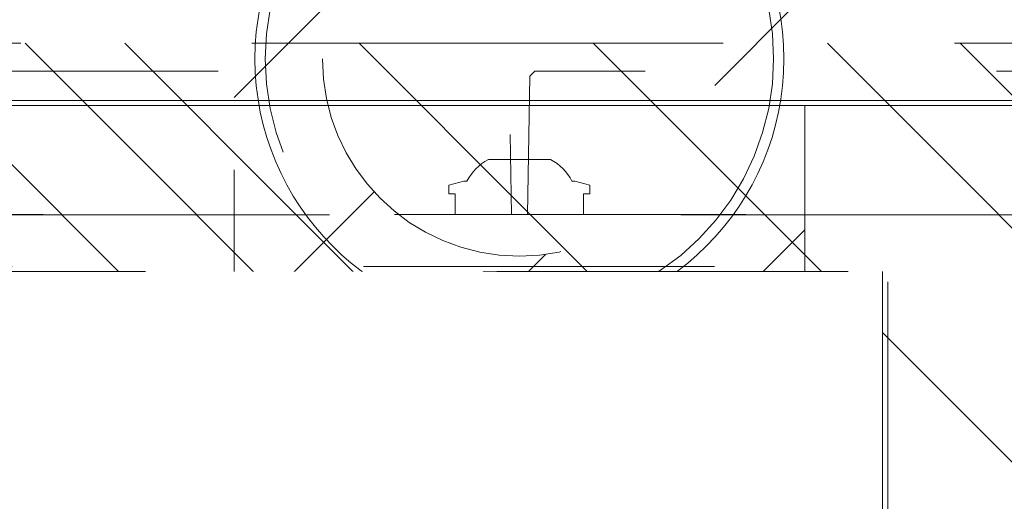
# Model space of a CAD drawing. Header units: inches. Extents: x -456 to -299, y -255 to -14.
# Tile 38 of 45: x -376.36 to -372.62, y -19.31 to -17.48. Entities that reach past the tile are written whole.
import ezdxf

# ---------------------------------------------------------------- set-up
doc = ezdxf.new("R2010")
doc.units = ezdxf.units.IN
doc.header["$LTSCALE"] = 32
doc.header["$MEASUREMENT"] = 0
doc.header["$PDMODE"] = 1
doc.header["$PDSIZE"] = -2
doc.linetypes.add('Dash Style-1', pattern=[0.083328, 0.041656, -0.041672])
for name, color, linetype, lineweight in [('Black', 7, 'Continuous', 18), ('DashLine', 7, 'Dash Style-1', 13), ('DashLineFill', 7, 'Dash Style-1', 13), ('Drawing', 7, 'Continuous', 18), ('Metal-Black', 7, 'Continuous', 18), ('Metal-DeskStructure', 7, 'Continuous', 13), ('None', 7, 'Continuous', 18), ('Plastic-BracketCover', 7, 'Continuous', 13), ('SolidLine', 7, 'Continuous', 15), ('Wood_1-H', 7, 'Continuous', 13)]:
    doc.layers.add(name, color=color, linetype=linetype, lineweight=lineweight)
doc.layers.add('Metal-Leg', color=7, linetype='Continuous', lineweight=18, true_color=0x4c4c4c)
pattern_1 = [(45, (0, 0), (-1.61301565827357, 1.935715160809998), []), (45, (-1.0608, 1.0608), (-0.4723460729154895, 0.4167612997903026), [])]

# ---------------------------------------------------------------- blocks, each defined once
blk = doc.blocks.new('TLLegSleeve (2D)')
at = {"layer": 'DashLineFill', "linetype": 'Continuous', "lineweight": 13}
h = blk.add_hatch(dxfattribs=at)
h.set_pattern_fill('Steel', color=253, style=0, pattern_type=2)
h.set_pattern_definition(pattern_1)
edge = h.paths.add_edge_path()
edge.add_line((1.08267716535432, 1.402343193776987), (1.08267716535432, 2.913385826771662))
edge.add_arc((-1.707523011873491e-13, 2.913385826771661), 1.08267716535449, 4.479377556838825e-14, 180)
edge.add_line((-1.082677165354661, 2.913385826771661), (-1.08267716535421, 1.402343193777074))
edge.add_arc((-1.332267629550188e-15, 2.886579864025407e-15), 1.771653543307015, 127.6698869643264, 412.330113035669)
edge.add_line((1.08267716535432, 1.402343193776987), (1.08267716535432, 1.402343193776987))
edge = h.paths.add_edge_path()
edge.add_arc((1.665334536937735e-15, 2.91338582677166), 0.7480314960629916, 180, 360)
edge.add_arc((1.665334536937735e-15, 2.91338582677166), 0.7480314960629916, 9.54166404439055e-15, 180)
edge.add_line((-0.7480314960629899, 2.91338582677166), (-0.7480314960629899, 2.91338582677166))
edge = h.paths.add_edge_path()
edge.add_arc((-1.723066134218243e-13, 5.70119602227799e-16), 1.437007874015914, 180, 360)
edge.add_arc((-1.723066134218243e-13, 9.149983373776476e-17), 1.437007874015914, 9.541664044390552e-15, 180)
edge.add_line((-1.437007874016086, 3.308097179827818e-16), (-1.437007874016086, 3.308097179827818e-16))
at = {"layer": 'DashLine', "color": 8, "flags": 128}
for points in [[(0.9645669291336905, 2.913385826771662), (0.9599222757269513, 2.818841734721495), (0.9460330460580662, 2.725208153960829), (0.9230330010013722, 2.633386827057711), (0.8911436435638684, 2.544262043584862), (0.8506720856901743, 2.458692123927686), (0.8020080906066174, 2.37750115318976), (0.7456203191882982, 2.301471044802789), (0.6820518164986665, 2.231334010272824), (0.6119147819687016, 2.167765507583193), (0.5358846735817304, 2.111377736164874), (0.4546937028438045, 2.062713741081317), (0.3691237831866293, 2.022242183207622), (0.2799989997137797, 1.990352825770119), (0.1881776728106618, 1.967352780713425), (0.09454409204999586, 1.95346355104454), (-1.71201635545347e-13, 1.9488188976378), (-0.09454409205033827, 1.95346355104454), (-0.1881776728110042, 1.967352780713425), (-0.2799989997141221, 1.990352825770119), (-0.3691237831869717, 2.022242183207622), (-0.454693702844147, 2.062713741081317), (-0.5358846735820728, 2.111377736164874), (-0.611914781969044, 2.167765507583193), (-0.6820518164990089, 2.231334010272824), (-0.7456203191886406, 2.301471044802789), (-0.8020080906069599, 2.37750115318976), (-0.8506720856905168, 2.458692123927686), (-0.8911436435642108, 2.544262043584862), (-0.9230330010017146, 2.633386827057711), (-0.9460330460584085, 2.725208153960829), (-0.9599222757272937, 2.818841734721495), (-0.9645669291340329, 2.913385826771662), (-0.9599222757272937, 3.007929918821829), (-0.9460330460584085, 3.101563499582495), (-0.9230330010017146, 3.193384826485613), (-0.8911436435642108, 3.282509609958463), (-0.8506720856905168, 3.368079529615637), (-0.8020080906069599, 3.449270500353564), (-0.7456203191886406, 3.525300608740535), (-0.6820518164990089, 3.5954376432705), (-0.611914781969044, 3.659006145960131), (-0.5358846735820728, 3.715393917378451), (-0.454693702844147, 3.764057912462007), (-0.3691237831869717, 3.804529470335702), (-0.2799989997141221, 3.836418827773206), (-0.1881776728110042, 3.859418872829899), (-0.09454409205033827, 3.873308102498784), (-1.71201635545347e-13, 3.877952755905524), (0.09454409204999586, 3.873308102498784), (0.1881776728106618, 3.859418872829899), (0.2799989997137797, 3.836418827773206), (0.3691237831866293, 3.804529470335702), (0.4546937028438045, 3.764057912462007), (0.5358846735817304, 3.715393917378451), (0.6119147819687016, 3.659006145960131), (0.6820518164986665, 3.5954376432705), (0.7456203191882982, 3.525300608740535), (0.8020080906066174, 3.449270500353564), (0.8506720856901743, 3.368079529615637), (0.8911436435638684, 3.282509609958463), (0.9230330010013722, 3.193384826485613), (0.9460330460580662, 3.101563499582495), (0.9599222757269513, 3.007929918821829)], [(1.653543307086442, 1.118599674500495e-14), (1.645581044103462, -0.1620755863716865), (1.621770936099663, -0.3225902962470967), (1.582342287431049, -0.4799982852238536), (1.527674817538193, -0.6327836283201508), (1.45829500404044, -0.7794749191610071), (1.374871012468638, -0.9186594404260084), (1.278206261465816, -1.048996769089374), (1.169231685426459, -1.169231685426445), (1.048996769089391, -1.278206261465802), (0.918659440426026, -1.374871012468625), (0.7794749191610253, -1.458295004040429), (0.6327836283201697, -1.527674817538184), (0.4799982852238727, -1.582342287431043), (0.3225902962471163, -1.621770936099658), (0.1620755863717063, -1.645581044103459), (8.723964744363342e-15, -1.653543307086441), (-0.162075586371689, -1.645581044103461), (-0.3225902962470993, -1.621770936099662), (-0.4799982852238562, -1.582342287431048), (-0.6327836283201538, -1.527674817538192), (-0.7794749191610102, -1.458295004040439), (-0.9186594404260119, -1.374871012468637), (-1.048996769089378, -1.278206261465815), (-1.169231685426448, -1.169231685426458), (-1.278206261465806, -1.048996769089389), (-1.374871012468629, -0.9186594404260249), (-1.458295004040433, -0.7794749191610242), (-1.527674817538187, -0.6327836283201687), (-1.582342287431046, -0.4799982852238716), (-1.621770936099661, -0.3225902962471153), (-1.645581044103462, -0.1620755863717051), (-1.653543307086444, -7.741682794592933e-15), (-1.645581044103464, 0.1620755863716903), (-1.621770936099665, 0.3225902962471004), (-1.582342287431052, 0.4799982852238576), (-1.527674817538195, 0.6327836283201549), (-1.458295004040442, 0.7794749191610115), (-1.37487101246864, 0.918659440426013), (-1.278206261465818, 1.048996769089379), (-1.169231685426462, 1.169231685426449), (-1.048996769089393, 1.278206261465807), (-0.9186594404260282, 1.37487101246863), (-0.7794749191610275, 1.458295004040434), (-0.6327836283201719, 1.527674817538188), (-0.479998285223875, 1.582342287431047), (-0.3225902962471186, 1.621770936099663), (-0.1620755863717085, 1.645581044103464), (-1.096189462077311e-14, 1.653543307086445), (0.1620755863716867, 1.645581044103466), (0.3225902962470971, 1.621770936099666), (0.479998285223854, 1.582342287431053), (0.6327836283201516, 1.527674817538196), (0.7794749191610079, 1.458295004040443), (0.9186594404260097, 1.374871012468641), (1.048996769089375, 1.278206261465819), (1.169231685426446, 1.169231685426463), (1.278206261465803, 1.048996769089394), (1.374871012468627, 0.9186594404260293), (1.458295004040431, 0.7794749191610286), (1.527674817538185, 0.6327836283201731), (1.582342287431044, 0.4799982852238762), (1.621770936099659, 0.3225902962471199), (1.64558104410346, 0.1620755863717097)]]:
    blk.add_lwpolyline(points, close=True, dxfattribs=at)
at = {"layer": 'DashLineFill', "flags": 128}
for points in [[(1.08267716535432, 1.402343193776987), (1.08267716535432, 2.913385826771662, 0.9999999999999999), (-1.082677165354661, 2.913385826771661), (-1.08267716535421, 1.402343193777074, 2.931618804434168), (1.08267716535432, 1.402343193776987)], [(-0.7480314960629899, 2.91338582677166, 0.9999999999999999), (0.7480314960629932, 2.91338582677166, 0.9999999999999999), (-0.7480314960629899, 2.91338582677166)], [(-1.437007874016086, 3.308097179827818e-16, 0.9999999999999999), (1.437007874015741, 3.308097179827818e-16, 0.9999999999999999), (-1.437007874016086, 3.308097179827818e-16)]]:
    blk.add_lwpolyline(points, format="xyb", close=True, dxfattribs=at)
at = {"layer": 'DashLineFill', "linetype": 'Continuous', "lineweight": 5}
blk.add_point((1.118964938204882e-15, 2.91338582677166), dxfattribs=at)
blk = doc.blocks.new('Group-33')
at = {"layer": 'SolidLine', "flags": 128}
for points in [[(43.99606299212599, -2.401574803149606, -0.414213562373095), (45, -1.397637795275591, -0.414213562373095), (46.00393700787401, -2.401574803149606, -0.414213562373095), (45, -3.405511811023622, -0.414213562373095)], [(43.30708661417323, -5.31496062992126, -0.414213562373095), (45, -3.622047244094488, -0.414213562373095), (46.69291338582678, -5.31496062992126, -0.414213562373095), (45, -7.007874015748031, -0.414213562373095)]]:
    blk.add_lwpolyline(points, format="xyb", close=True, dxfattribs=at)
at = {"layer": 'Wood_1-H', "color": 7}
blk.add_blockref('TLLegSleeve (2D)', (45, -5.31496062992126), dxfattribs=at)
blk = doc.blocks.new('Group-34')
at = {"layer": 'None'}
blk.add_blockref('Group-33', (0, 0), dxfattribs=at)
blk = doc.blocks.new('SL Lowboy Top (2D)')
at = {"layer": 'None'}
blk.add_blockref('Group-34', (0, 0), dxfattribs=at)
at = {"layer": 'Drawing', "color": 0, "flags": 1}
for tag in ['Tag', 'Catalog', 'Option1', 'Option2', 'Option3', 'Option4', 'Option5', 'Option6', 'Option7', 'Option8', 'Option9', 'Option10', 'Option11', 'Option12', 'Custom', 'FinishGroup', 'Discount', 'Item2', 'Item3', 'Item6', 'Item9', 'Item10', 'Item12', 'Item13', 'Item16', 'Item19', 'Item20', 'Item21', 'Item22', 'Item23', 'Item24', 'Item25', 'Item8', 'Item18', 'Item1', 'Item4', 'Item5', 'Item7', 'Item11', 'Item14', 'Item15', 'Item17']:
    blk.add_attdef(tag, (-60, -24.26771653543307), '', height=0.007086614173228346, dxfattribs=at)
blk = doc.blocks.new('Group-35')
at = {"layer": 'SolidLine', "flags": 128}
blk.add_lwpolyline([(-15, 2.755905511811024), (15, 2.755905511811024), (15, 2.736220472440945), (-15, 2.736220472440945)], close=True, dxfattribs=at)
blk = doc.blocks.new('Group-39')
at = {"layer": 'SolidLine', "flags": 128}
for points in [[(-15, 2.755905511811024), (15, 2.755905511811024), (15, -69.25196850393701), (-15, -69.25196850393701)], [(-14.98, 2.755905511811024), (14.98, 2.755905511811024), (14.98, -69.23196850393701), (-14.98, -69.23196850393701)]]:
    blk.add_lwpolyline(points, close=True, dxfattribs=at)
at = {"layer": 'None'}
blk.add_blockref('Group-35', (0, 0), dxfattribs=at)
blk = doc.blocks.new('Group-41')
at = {"layer": 'Metal-DeskStructure', "color": 7}
blk.add_open_spline([(-0.5629921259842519, -0.4031061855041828), (-0.5629921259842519, -0.4084102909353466), (-0.5669586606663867, -0.4163664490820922), (-0.5762169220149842, -0.4216705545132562), (-0.5934108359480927, -0.424322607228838), (-0.6185404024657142, -0.424322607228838), (-0.6344117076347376, -0.4203445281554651), (-0.6436699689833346, -0.4163664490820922), (-0.6476377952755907, -0.4070842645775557), (-0.6476377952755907, -0.2008904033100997), (-0.6476377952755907, -6.474738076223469e-07), (-0.8592519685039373, -6.474738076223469e-07), (-1.070866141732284, -6.474738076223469e-07), (-1.070866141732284, -0.2008904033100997), (-1.070866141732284, -0.4070842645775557), (-1.074832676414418, -0.4163664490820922), (-1.084090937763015, -0.4203445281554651), (-1.101284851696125, -0.424322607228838), (-1.12509180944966, -0.424322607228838), (-1.142285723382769, -0.4216705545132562), (-1.151543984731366, -0.4163664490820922), (-1.155511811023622, -0.4084102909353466), (-1.155511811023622, 0), (-1.155511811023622, 0.4084102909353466), (-1.151543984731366, 0.4163664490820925), (-1.142285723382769, 0.4216705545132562), (-1.12509180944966, 0.424321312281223), (-1.101284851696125, 0.424321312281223), (-1.084090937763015, 0.4216705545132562), (-1.074832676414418, 0.4163664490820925), (-1.070866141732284, 0.4097363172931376), (-1.070866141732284, 0.2446479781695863), (-1.070866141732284, 0.08486374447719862), (-0.8592519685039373, 0.08486374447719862), (-0.6476377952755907, 0.08486374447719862), (-0.6476377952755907, 0.2446479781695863), (-0.6476377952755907, 0.4097363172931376), (-0.6436699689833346, 0.4163664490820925), (-0.6344117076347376, 0.4216705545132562), (-0.6185404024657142, 0.424321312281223), (-0.5934108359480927, 0.424321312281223), (-0.5762169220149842, 0.4216705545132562), (-0.5669586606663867, 0.4163664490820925), (-0.5629921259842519, 0.4084102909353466), (-0.5629921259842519, 0), (-0.5629921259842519, -0.4031061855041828)], degree=2, knots=[0, 0, 0, 0.00229950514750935, 0.004599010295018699, 0.006898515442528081, 0.009198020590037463, 0.01175302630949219, 0.01430803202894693, 0.01686303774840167, 0.01941804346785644, 0.1161873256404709, 0.1161873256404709, 0.218122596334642, 0.218122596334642, 0.3148918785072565, 0.3174468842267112, 0.320001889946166, 0.3225568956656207, 0.3251119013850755, 0.3276669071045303, 0.3302219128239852, 0.3327769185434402, 0.3353319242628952, 0.5295095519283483, 0.5320645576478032, 0.5346195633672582, 0.537174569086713, 0.5397295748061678, 0.5422845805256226, 0.5448395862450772, 0.5473945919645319, 0.5499495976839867, 0.6269182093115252, 0.6269182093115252, 0.7288534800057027, 0.7288534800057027, 0.8058220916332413, 0.808377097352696, 0.8109321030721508, 0.8134871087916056, 0.8160421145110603, 0.8183416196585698, 0.8206411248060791, 0.8229406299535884, 0.8252401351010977, 1, 1, 1], dxfattribs=at)
blk = doc.blocks.new('Group-42')
at = {"layer": 'Metal-DeskStructure', "color": 7, "flags": 128}
blk.add_lwpolyline([(0.8051100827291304, 0.3242076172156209), (0.6569804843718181, -0.1001143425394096), (0.9545622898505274, -0.1001143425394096)], close=True, dxfattribs=at)
at = {"layer": 'Metal-DeskStructure', "color": 7}
blk.add_open_spline([(1.174112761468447, -0.3918349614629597), (1.184693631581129, -0.4210075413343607), (1.168822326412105, -0.4369198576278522), (1.14501536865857, -0.439571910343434), (1.104014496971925, -0.439571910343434), (1.078886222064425, -0.4369198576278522), (1.066982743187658, -0.4329417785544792), (1.060369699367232, -0.4236595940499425), (1.057724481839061, -0.4170294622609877), (1.021353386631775, -0.3010040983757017), (0.9849822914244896, -0.1849787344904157), (0.807093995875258, -0.1849787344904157), (0.6292057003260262, -0.1849787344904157), (0.5941572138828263, -0.2996780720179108), (0.5591087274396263, -0.4143774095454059), (0.5564635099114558, -0.4210075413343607), (0.5498504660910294, -0.4302897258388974), (0.5379469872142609, -0.4369198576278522), (0.5141400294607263, -0.439571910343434), (0.477108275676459, -0.439571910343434), (0.4519787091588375, -0.4355938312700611), (0.4427204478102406, -0.4249856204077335), (0.4427204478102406, -0.4050952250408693), (0.4480108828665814, -0.3905089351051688), (0.5915119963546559, 0.0006630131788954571), (0.7350131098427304, 0.3918349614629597), (0.7376583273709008, 0.3971390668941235), (0.7469165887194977, 0.4037691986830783), (0.7627866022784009, 0.4077472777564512), (0.789238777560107, 0.4090720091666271), (0.8302396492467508, 0.4090720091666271), (0.8580131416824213, 0.4077472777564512), (0.8752070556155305, 0.4037691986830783), (0.8844653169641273, 0.3971390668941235), (0.8871105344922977, 0.3918349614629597), (1.030611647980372, 0), (1.174112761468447, -0.3918349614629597)], degree=2, knots=[0, 0, 0, 0.01595318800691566, 0.02392978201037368, 0.03190637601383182, 0.03938443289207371, 0.04686248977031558, 0.05434054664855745, 0.06181860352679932, 0.06181860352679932, 0.1891978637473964, 0.1891978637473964, 0.3755520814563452, 0.3755520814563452, 0.5011946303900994, 0.5011946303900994, 0.5086726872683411, 0.5161507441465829, 0.5236288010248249, 0.5311068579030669, 0.5385854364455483, 0.5460640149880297, 0.5535425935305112, 0.5610211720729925, 0.5610211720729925, 0.7618481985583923, 0.7618481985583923, 0.7647050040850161, 0.7675618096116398, 0.7704186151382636, 0.7732754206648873, 0.7763226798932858, 0.7793699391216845, 0.7824171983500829, 0.7854644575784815, 0.7854644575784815, 1, 1, 1], dxfattribs=at)
blk = doc.blocks.new('TL14_lower_leg (2D)')
at = {"layer": 'DashLine', "flags": 128}
for points in [[(-1.777195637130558e-14, 1.377952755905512), (0.1350629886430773, 1.371317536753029), (0.2688252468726, 1.351475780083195), (0.3999985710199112, 1.318618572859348), (0.5273196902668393, 1.27306234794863), (0.649562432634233, 1.215245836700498), (0.7655495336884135, 1.14572584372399), (0.8741639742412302, 1.065171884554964), (0.9743597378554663, 0.9743597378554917), (1.065171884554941, 0.8741639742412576), (1.14572584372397, 0.7655495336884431), (1.215245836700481, 0.6495624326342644), (1.273062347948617, 0.5273196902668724), (1.318618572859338, 0.3999985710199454), (1.351475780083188, 0.2688252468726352), (1.371317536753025, 0.1350629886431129), (1.377952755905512, 1.783045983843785e-14), (1.371317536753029, -0.1350629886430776), (1.351475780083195, -0.2688252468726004), (1.318618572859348, -0.3999985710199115), (1.27306234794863, -0.5273196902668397), (1.215245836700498, -0.6495624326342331), (1.145725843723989, -0.7655495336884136), (1.065171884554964, -0.8741639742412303), (0.9743597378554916, -0.9743597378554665), (0.8741639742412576, -1.065171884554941), (0.7655495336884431, -1.14572584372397), (0.6495624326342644, -1.215245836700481), (0.5273196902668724, -1.273062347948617), (0.3999985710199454, -1.318618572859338), (0.2688252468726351, -1.351475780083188), (0.135062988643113, -1.371317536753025), (1.777195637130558e-14, -1.377952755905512), (-0.1350629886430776, -1.371317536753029), (-0.2688252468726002, -1.351475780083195), (-0.3999985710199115, -1.318618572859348), (-0.5273196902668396, -1.27306234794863), (-0.6495624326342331, -1.215245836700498), (-0.7655495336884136, -1.14572584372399), (-0.8741639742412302, -1.065171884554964), (-0.9743597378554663, -0.9743597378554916), (-1.065171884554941, -0.8741639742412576), (-1.14572584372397, -0.7655495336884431), (-1.215245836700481, -0.6495624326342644), (-1.273062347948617, -0.5273196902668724), (-1.318618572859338, -0.3999985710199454), (-1.351475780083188, -0.2688252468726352), (-1.371317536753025, -0.1350629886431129), (-1.377952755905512, -1.783045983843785e-14), (-1.371317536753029, 0.1350629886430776), (-1.351475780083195, 0.2688252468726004), (-1.318618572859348, 0.3999985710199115), (-1.27306234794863, 0.5273196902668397), (-1.215245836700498, 0.6495624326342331), (-1.145725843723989, 0.7655495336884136), (-1.065171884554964, 0.8741639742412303), (-0.9743597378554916, 0.9743597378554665), (-0.8741639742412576, 1.065171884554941), (-0.7655495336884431, 1.14572584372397), (-0.6495624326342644, 1.215245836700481), (-0.5273196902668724, 1.273062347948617), (-0.3999985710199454, 1.318618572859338), (-0.2688252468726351, 1.351475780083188), (-0.135062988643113, 1.371317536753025)], [(-0.7086614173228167, 0.8700787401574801), (-0.6928397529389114, 0.8693014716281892), (-0.6771704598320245, 0.8669771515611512), (-0.6618044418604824, 0.8631281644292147), (-0.6468896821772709, 0.8577915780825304), (-0.6325698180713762, 0.8510187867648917), (-0.6189827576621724, 0.8428750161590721), (-0.6062593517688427, 0.8334386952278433), (-0.5945221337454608, 0.8228007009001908), (-0.5838841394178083, 0.8110634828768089), (-0.5744478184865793, 0.7983400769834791), (-0.5663040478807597, 0.7847530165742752), (-0.5595312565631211, 0.7704331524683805), (-0.5541946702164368, 0.7555183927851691), (-0.5503456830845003, 0.740152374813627), (-0.5480213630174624, 0.72448308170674), (-0.5472440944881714, 0.7086614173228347), (-0.5480213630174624, 0.6928397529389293), (-0.5503456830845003, 0.6771704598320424), (-0.5541946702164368, 0.6618044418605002), (-0.5595312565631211, 0.6468896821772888), (-0.5663040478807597, 0.6325698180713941), (-0.5744478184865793, 0.6189827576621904), (-0.5838841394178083, 0.6062593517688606), (-0.5945221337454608, 0.5945221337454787), (-0.6062593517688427, 0.5838841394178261), (-0.6189827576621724, 0.5744478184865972), (-0.6325698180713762, 0.5663040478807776), (-0.6468896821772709, 0.559531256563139), (-0.6618044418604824, 0.5541946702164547), (-0.6771704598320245, 0.5503456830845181), (-0.6928397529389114, 0.5480213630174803), (-0.7086614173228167, 0.5472440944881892), (-0.7244830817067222, 0.5480213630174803), (-0.7401523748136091, 0.5503456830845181), (-0.7555183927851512, 0.5541946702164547), (-0.7704331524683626, 0.559531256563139), (-0.7847530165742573, 0.5663040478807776), (-0.7983400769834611, 0.5744478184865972), (-0.811063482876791, 0.5838841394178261), (-0.8228007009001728, 0.5945221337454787), (-0.8334386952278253, 0.6062593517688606), (-0.8428750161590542, 0.6189827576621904), (-0.8510187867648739, 0.6325698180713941), (-0.8577915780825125, 0.6468896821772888), (-0.8631281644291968, 0.6618044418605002), (-0.8669771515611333, 0.6771704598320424), (-0.8693014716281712, 0.6928397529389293), (-0.8700787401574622, 0.7086614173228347), (-0.8693014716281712, 0.72448308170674), (-0.8669771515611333, 0.740152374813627), (-0.8631281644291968, 0.7555183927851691), (-0.8577915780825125, 0.7704331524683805), (-0.8510187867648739, 0.7847530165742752), (-0.8428750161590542, 0.7983400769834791), (-0.8334386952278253, 0.8110634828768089), (-0.8228007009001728, 0.8228007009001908), (-0.811063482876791, 0.8334386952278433), (-0.7983400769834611, 0.8428750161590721), (-0.7847530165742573, 0.8510187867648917), (-0.7704331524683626, 0.8577915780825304), (-0.7555183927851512, 0.8631281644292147), (-0.7401523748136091, 0.8669771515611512), (-0.7244830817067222, 0.8693014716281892)], [(0.7086614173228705, 0.8700787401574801), (0.7244830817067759, 0.8693014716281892), (0.7401523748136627, 0.8669771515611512), (0.7555183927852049, 0.8631281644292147), (0.7704331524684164, 0.8577915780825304), (0.784753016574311, 0.8510187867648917), (0.7983400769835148, 0.8428750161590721), (0.8110634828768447, 0.8334386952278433), (0.8228007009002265, 0.8228007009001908), (0.8334386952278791, 0.8110634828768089), (0.842875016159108, 0.7983400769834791), (0.8510187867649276, 0.7847530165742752), (0.8577915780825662, 0.7704331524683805), (0.8631281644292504, 0.7555183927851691), (0.866977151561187, 0.740152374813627), (0.8693014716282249, 0.72448308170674), (0.870078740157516, 0.7086614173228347), (0.8693014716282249, 0.6928397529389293), (0.866977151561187, 0.6771704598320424), (0.8631281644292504, 0.6618044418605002), (0.8577915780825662, 0.6468896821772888), (0.8510187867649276, 0.6325698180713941), (0.842875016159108, 0.6189827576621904), (0.8334386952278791, 0.6062593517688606), (0.8228007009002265, 0.5945221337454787), (0.8110634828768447, 0.5838841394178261), (0.7983400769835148, 0.5744478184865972), (0.784753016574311, 0.5663040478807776), (0.7704331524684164, 0.559531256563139), (0.7555183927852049, 0.5541946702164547), (0.7401523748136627, 0.5503456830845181), (0.7244830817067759, 0.5480213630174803), (0.7086614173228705, 0.5472440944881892), (0.6928397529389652, 0.5480213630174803), (0.6771704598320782, 0.5503456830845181), (0.6618044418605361, 0.5541946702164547), (0.6468896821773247, 0.559531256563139), (0.63256981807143, 0.5663040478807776), (0.6189827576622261, 0.5744478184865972), (0.6062593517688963, 0.5838841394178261), (0.5945221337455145, 0.5945221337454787), (0.5838841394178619, 0.6062593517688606), (0.5744478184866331, 0.6189827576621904), (0.5663040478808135, 0.6325698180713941), (0.5595312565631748, 0.6468896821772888), (0.5541946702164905, 0.6618044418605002), (0.5503456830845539, 0.6771704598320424), (0.548021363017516, 0.6928397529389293), (0.5472440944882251, 0.7086614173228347), (0.548021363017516, 0.72448308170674), (0.5503456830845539, 0.740152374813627), (0.5541946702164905, 0.7555183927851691), (0.5595312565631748, 0.7704331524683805), (0.5663040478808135, 0.7847530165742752), (0.5744478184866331, 0.7983400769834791), (0.5838841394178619, 0.8110634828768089), (0.5945221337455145, 0.8228007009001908), (0.6062593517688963, 0.8334386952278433), (0.6189827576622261, 0.8428750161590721), (0.63256981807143, 0.8510187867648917), (0.6468896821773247, 0.8577915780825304), (0.6618044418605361, 0.8631281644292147), (0.6771704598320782, 0.8669771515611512), (0.6928397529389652, 0.8693014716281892)], [(-0.7086614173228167, -0.547244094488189), (-0.6928397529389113, -0.54802136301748), (-0.6771704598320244, -0.5503456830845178), (-0.6618044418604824, -0.5541946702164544), (-0.6468896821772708, -0.5595312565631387), (-0.6325698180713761, -0.5663040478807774), (-0.6189827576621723, -0.574447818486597), (-0.6062593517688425, -0.5838841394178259), (-0.5945221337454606, -0.5945221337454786), (-0.583884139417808, -0.6062593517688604), (-0.5744478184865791, -0.6189827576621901), (-0.5663040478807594, -0.632569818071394), (-0.5595312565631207, -0.6468896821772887), (-0.5541946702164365, -0.6618044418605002), (-0.5503456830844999, -0.6771704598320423), (-0.5480213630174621, -0.6928397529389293), (-0.547244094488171, -0.7086614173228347), (-0.5480213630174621, -0.72448308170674), (-0.5503456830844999, -0.7401523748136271), (-0.5541946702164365, -0.7555183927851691), (-0.5595312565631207, -0.7704331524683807), (-0.5663040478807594, -0.7847530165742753), (-0.5744478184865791, -0.7983400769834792), (-0.583884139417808, -0.811063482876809), (-0.5945221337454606, -0.8228007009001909), (-0.6062593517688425, -0.8334386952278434), (-0.6189827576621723, -0.8428750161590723), (-0.6325698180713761, -0.8510187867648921), (-0.6468896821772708, -0.8577915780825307), (-0.6618044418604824, -0.8631281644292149), (-0.6771704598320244, -0.8669771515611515), (-0.6928397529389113, -0.8693014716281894), (-0.7086614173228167, -0.8700787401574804), (-0.7244830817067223, -0.8693014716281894), (-0.7401523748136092, -0.8669771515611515), (-0.7555183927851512, -0.8631281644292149), (-0.7704331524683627, -0.8577915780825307), (-0.7847530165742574, -0.8510187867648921), (-0.7983400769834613, -0.8428750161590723), (-0.8110634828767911, -0.8334386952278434), (-0.822800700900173, -0.8228007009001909), (-0.8334386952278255, -0.811063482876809), (-0.8428750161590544, -0.7983400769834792), (-0.8510187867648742, -0.7847530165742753), (-0.8577915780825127, -0.7704331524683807), (-0.863128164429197, -0.7555183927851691), (-0.8669771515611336, -0.7401523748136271), (-0.8693014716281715, -0.72448308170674), (-0.8700787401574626, -0.7086614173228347), (-0.8693014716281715, -0.6928397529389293), (-0.8669771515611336, -0.6771704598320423), (-0.863128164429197, -0.6618044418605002), (-0.8577915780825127, -0.6468896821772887), (-0.8510187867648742, -0.632569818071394), (-0.8428750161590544, -0.6189827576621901), (-0.8334386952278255, -0.6062593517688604), (-0.822800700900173, -0.5945221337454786), (-0.8110634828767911, -0.5838841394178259), (-0.7983400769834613, -0.574447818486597), (-0.7847530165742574, -0.5663040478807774), (-0.7704331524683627, -0.5595312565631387), (-0.7555183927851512, -0.5541946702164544), (-0.7401523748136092, -0.5503456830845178), (-0.7244830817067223, -0.54802136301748)], [(0.7086614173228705, -0.547244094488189), (0.724483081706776, -0.54802136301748), (0.7401523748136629, -0.5503456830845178), (0.7555183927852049, -0.5541946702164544), (0.7704331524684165, -0.5595312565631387), (0.7847530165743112, -0.5663040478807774), (0.798340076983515, -0.574447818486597), (0.8110634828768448, -0.5838841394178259), (0.8228007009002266, -0.5945221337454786), (0.8334386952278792, -0.6062593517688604), (0.8428750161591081, -0.6189827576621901), (0.8510187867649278, -0.632569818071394), (0.8577915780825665, -0.6468896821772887), (0.8631281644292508, -0.6618044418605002), (0.8669771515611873, -0.6771704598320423), (0.8693014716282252, -0.6928397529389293), (0.8700787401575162, -0.7086614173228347), (0.8693014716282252, -0.72448308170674), (0.8669771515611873, -0.7401523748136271), (0.8631281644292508, -0.7555183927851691), (0.8577915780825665, -0.7704331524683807), (0.8510187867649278, -0.7847530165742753), (0.8428750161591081, -0.7983400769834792), (0.8334386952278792, -0.811063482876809), (0.8228007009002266, -0.8228007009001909), (0.8110634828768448, -0.8334386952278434), (0.798340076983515, -0.8428750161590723), (0.7847530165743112, -0.8510187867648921), (0.7704331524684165, -0.8577915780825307), (0.7555183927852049, -0.8631281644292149), (0.7401523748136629, -0.8669771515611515), (0.724483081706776, -0.8693014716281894), (0.7086614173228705, -0.8700787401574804), (0.6928397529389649, -0.8693014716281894), (0.6771704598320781, -0.8669771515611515), (0.6618044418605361, -0.8631281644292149), (0.6468896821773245, -0.8577915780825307), (0.6325698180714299, -0.8510187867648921), (0.618982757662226, -0.8428750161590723), (0.6062593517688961, -0.8334386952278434), (0.5945221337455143, -0.8228007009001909), (0.5838841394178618, -0.811063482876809), (0.5744478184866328, -0.7983400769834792), (0.5663040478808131, -0.7847530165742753), (0.5595312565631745, -0.7704331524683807), (0.5541946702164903, -0.7555183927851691), (0.5503456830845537, -0.7401523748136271), (0.5480213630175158, -0.72448308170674), (0.5472440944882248, -0.7086614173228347), (0.5480213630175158, -0.6928397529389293), (0.5503456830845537, -0.6771704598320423), (0.5541946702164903, -0.6618044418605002), (0.5595312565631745, -0.6468896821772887), (0.5663040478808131, -0.632569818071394), (0.5744478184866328, -0.6189827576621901), (0.5838841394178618, -0.6062593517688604), (0.5945221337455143, -0.5945221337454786), (0.6062593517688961, -0.5838841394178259), (0.618982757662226, -0.574447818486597), (0.6325698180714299, -0.5663040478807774), (0.6468896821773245, -0.5595312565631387), (0.6618044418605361, -0.5541946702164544), (0.6771704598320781, -0.5503456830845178), (0.6928397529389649, -0.54802136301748)]]:
    blk.add_lwpolyline(points, close=True, dxfattribs=at)
at = {"layer": 'DashLine', "linetype": 'Continuous', "lineweight": 5}
blk.add_point((0, 0), dxfattribs=at)
at = {"layer": 'Metal-DeskStructure', "color": 7}
for name in ['Group-41', 'Group-42']:
    blk.add_blockref(name, (0, 0), dxfattribs=at)
blk = doc.blocks.new('1BRPT8_Cover (2D)')
at = {"layer": 'DashLineFill', "linetype": 'Continuous', "lineweight": 13}
h = blk.add_hatch(dxfattribs=at)
h.set_pattern_fill('Steel', color=253, style=0, pattern_type=2)
h.set_pattern_definition(pattern_1)
h.paths.add_polyline_path([(-1.594488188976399, -8.763779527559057), (-2.322834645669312, -8.763779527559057), (-2.322834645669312, -8.751066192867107), (-2.826068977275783, -8.742282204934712), (-2.866441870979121, -8.70280193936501), (-2.866441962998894, -6.672971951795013), (-2.84717538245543, -6.653289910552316), (-2.322834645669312, -6.644137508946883), (-2.322834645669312, -6.584208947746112), (-2.847175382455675, -6.575056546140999), (-2.866441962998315, -6.555374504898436), (-2.866441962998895, -4.468247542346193), (-2.847175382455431, -4.448565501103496), (-2.322834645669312, -4.439413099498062), (-2.322834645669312, -4.37948453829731), (-2.847175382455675, -4.370332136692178), (-2.866441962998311, -4.350650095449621), (-2.866441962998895, -2.263523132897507), (-2.847175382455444, -2.243841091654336), (-2.322834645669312, -2.234688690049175), (-2.322834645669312, -2.174760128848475), (-2.847175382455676, -2.165607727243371), (-2.866441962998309, -2.145925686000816), (-2.866441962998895, -0.05879872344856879), (-2.847175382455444, -0.03911668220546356), (-2.322834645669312, -0.02996428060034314), (-2.322834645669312, 0.02996428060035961), (-2.847175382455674, 0.03911668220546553), (-2.866441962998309, 0.05879872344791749), (-2.866441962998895, 2.145925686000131), (-2.847175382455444, 2.165607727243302), (-2.322834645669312, 2.174760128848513), (-2.322834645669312, 2.234688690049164), (-2.847175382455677, 2.243841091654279), (-2.866441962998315, 2.263523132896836), (-2.866441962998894, 4.350650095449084), (-2.84717538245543, 4.37033213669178), (-2.322834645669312, 4.379484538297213), (-2.322834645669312, 4.439413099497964), (-2.847175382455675, 4.448565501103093), (-2.866441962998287, 4.46824754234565), (-2.865499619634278, 6.55537450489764), (-2.84717538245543, 6.575056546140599), (-2.322834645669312, 6.584208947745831), (-2.322834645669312, 6.644137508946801), (-2.847175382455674, 6.653289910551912), (-2.866441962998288, 6.672971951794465), (-2.866441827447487, 8.702801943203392), (-2.826068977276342, 8.742282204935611), (-1.594488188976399, 8.763779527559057), (-1.594488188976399, 8.858267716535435), (-2.97244094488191, 8.858267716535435), (-2.97244094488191, -8.858267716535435), (-1.594488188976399, -8.858267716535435)])
h = blk.add_hatch(dxfattribs=at)
h.set_pattern_fill('Steel', color=253, style=0, pattern_type=2)
h.set_pattern_definition(pattern_1)
h.paths.add_polyline_path([(-2.322834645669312, 8.858267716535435), (-2.322834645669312, -8.858267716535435), (-2.97244094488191, -8.858267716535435), (-2.97244094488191, 8.858267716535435)])
at = {"layer": 'DashLineFill', "flags": 128}
for points in [[(-1.594488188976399, -8.763779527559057), (-2.322834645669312, -8.763779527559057), (-2.322834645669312, -8.751066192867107), (-2.826068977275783, -8.742282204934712), (-2.866441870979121, -8.70280193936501), (-2.866441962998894, -6.672971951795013), (-2.84717538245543, -6.653289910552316), (-2.322834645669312, -6.644137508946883), (-2.322834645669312, -6.584208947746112), (-2.847175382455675, -6.575056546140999), (-2.866441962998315, -6.555374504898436), (-2.866441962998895, -4.468247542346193), (-2.847175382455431, -4.448565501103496), (-2.322834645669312, -4.439413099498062), (-2.322834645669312, -4.37948453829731), (-2.847175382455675, -4.370332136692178), (-2.866441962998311, -4.350650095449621), (-2.866441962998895, -2.263523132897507), (-2.847175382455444, -2.243841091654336), (-2.322834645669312, -2.234688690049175), (-2.322834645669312, -2.174760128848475), (-2.847175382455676, -2.165607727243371), (-2.866441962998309, -2.145925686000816), (-2.866441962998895, -0.05879872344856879), (-2.847175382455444, -0.03911668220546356), (-2.322834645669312, -0.02996428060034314), (-2.322834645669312, 0.02996428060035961), (-2.847175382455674, 0.03911668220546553), (-2.866441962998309, 0.05879872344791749), (-2.866441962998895, 2.145925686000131), (-2.847175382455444, 2.165607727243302), (-2.322834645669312, 2.174760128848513), (-2.322834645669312, 2.234688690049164), (-2.847175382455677, 2.243841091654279), (-2.866441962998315, 2.263523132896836), (-2.866441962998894, 4.350650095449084), (-2.84717538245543, 4.37033213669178), (-2.322834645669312, 4.379484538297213), (-2.322834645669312, 4.439413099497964), (-2.847175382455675, 4.448565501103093), (-2.866441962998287, 4.46824754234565), (-2.865499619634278, 6.55537450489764), (-2.84717538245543, 6.575056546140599), (-2.322834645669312, 6.584208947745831), (-2.322834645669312, 6.644137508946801), (-2.847175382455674, 6.653289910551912), (-2.866441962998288, 6.672971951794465), (-2.866441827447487, 8.702801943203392), (-2.826068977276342, 8.742282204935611), (-1.594488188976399, 8.763779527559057), (-1.594488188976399, 8.858267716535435), (-2.97244094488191, 8.858267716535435), (-2.97244094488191, -8.858267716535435), (-1.594488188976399, -8.858267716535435)], [(-2.322834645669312, 8.858267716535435), (-2.322834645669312, -8.858267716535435), (-2.97244094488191, -8.858267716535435), (-2.97244094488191, 8.858267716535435)]]:
    blk.add_lwpolyline(points, close=True, dxfattribs=at)
blk = doc.blocks.new('1BRPT9-Bracket (2D)')
at = {"layer": 'DashLineFill', "linetype": 'Continuous', "lineweight": 13}
h = blk.add_hatch(dxfattribs=at)
h.set_pattern_fill('Steel', color=253, style=0, pattern_type=2)
h.set_pattern_definition(pattern_1)
edge = h.paths.add_edge_path()
edge.add_arc((1.677931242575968, -8.488188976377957), 0.2519685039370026, 269.999999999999, 360.0000000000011)
edge.add_line((1.929899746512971, -8.488188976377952), (1.929899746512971, -7.480314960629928))
edge.add_line((1.929899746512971, -7.480314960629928), (2.323600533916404, -7.480314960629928))
edge.add_line((2.323600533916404, -7.480314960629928), (2.323600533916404, 7.461135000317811))
edge.add_line((2.323600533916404, 7.461135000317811), (1.929899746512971, 7.480314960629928))
edge.add_line((1.929899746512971, 7.480314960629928), (1.929899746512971, 8.488188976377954))
edge.add_arc((1.677931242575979, 8.488188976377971), 0.2519685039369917, 359.999999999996, 450.0000000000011)
edge.add_line((1.677931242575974, 8.740157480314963), (-2.32206875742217, 8.740157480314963))
edge.add_line((-2.32206875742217, 8.740157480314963), (-2.32206875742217, -8.74015748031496))
edge.add_line((-2.32206875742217, -8.74015748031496), (1.677931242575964, -8.74015748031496))
h = blk.add_hatch(dxfattribs=at)
h.set_pattern_fill('Steel', color=253, style=0, pattern_type=2)
h.set_pattern_definition(pattern_1)
h.paths.add_polyline_path([(-1.337816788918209, 0.6003937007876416), (-1.329134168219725, 0.599967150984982), (-1.320535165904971, 0.5986916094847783), (-1.31210259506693, 0.5965793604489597), (-1.303917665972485, 0.5936507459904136), (-1.296059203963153, 0.5899339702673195), (-1.288602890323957, 0.5854648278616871), (-1.281620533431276, 0.5802863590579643), (-1.275179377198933, 0.5744484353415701), (-1.269341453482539, 0.5680072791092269), (-1.264162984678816, 0.5610249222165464), (-1.259693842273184, 0.5535686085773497), (-1.255977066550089, 0.5457101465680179), (-1.253048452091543, 0.5375252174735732), (-1.250936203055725, 0.5290926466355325), (-1.249660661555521, 0.520493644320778), (-1.249234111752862, 0.511811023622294), (-1.249660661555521, 0.50312840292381), (-1.250936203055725, 0.4945294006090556), (-1.253048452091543, 0.4860968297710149), (-1.255977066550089, 0.4779119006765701), (-1.259693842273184, 0.4700534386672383), (-1.264162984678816, 0.4625971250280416), (-1.269341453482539, 0.4556147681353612), (-1.275179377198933, 0.449173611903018), (-1.281620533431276, 0.4433356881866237), (-1.288602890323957, 0.4381572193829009), (-1.296059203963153, 0.4336880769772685), (-1.303917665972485, 0.4299713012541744), (-1.31210259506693, 0.4270426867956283), (-1.320535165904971, 0.4249304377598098), (-1.329134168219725, 0.4236548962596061), (-1.337816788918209, 0.4232283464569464), (-1.346499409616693, 0.4236548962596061), (-1.355098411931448, 0.4249304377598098), (-1.363530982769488, 0.4270426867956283), (-1.371715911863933, 0.4299713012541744), (-1.379574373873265, 0.4336880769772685), (-1.387030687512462, 0.4381572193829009), (-1.394013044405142, 0.4433356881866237), (-1.400454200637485, 0.449173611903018), (-1.40629212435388, 0.4556147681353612), (-1.411470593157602, 0.4625971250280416), (-1.415939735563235, 0.4700534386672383), (-1.419656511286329, 0.4779119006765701), (-1.422585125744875, 0.4860968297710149), (-1.424697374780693, 0.4945294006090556), (-1.425972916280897, 0.50312840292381), (-1.426399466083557, 0.511811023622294), (-1.425972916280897, 0.520493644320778), (-1.424697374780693, 0.5290926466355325), (-1.422585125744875, 0.5375252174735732), (-1.419656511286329, 0.5457101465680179), (-1.415939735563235, 0.5535686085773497), (-1.411470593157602, 0.5610249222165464), (-1.40629212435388, 0.5680072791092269), (-1.400454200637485, 0.5744484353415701), (-1.394013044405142, 0.5802863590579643), (-1.387030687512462, 0.5854648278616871), (-1.379574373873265, 0.5899339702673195), (-1.371715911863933, 0.5936507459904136), (-1.363530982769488, 0.5965793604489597), (-1.355098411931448, 0.5986916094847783), (-1.346499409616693, 0.599967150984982)])
h = blk.add_hatch(dxfattribs=at)
h.set_pattern_fill('Steel', color=253, style=0, pattern_type=2)
h.set_pattern_definition(pattern_1)
h.paths.add_polyline_path([(-1.337816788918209, -0.619573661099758), (-1.346499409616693, -0.6191471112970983), (-1.355098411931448, -0.6178715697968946), (-1.363530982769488, -0.615759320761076), (-1.371715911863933, -0.6128307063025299), (-1.379574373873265, -0.6091139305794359), (-1.387030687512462, -0.6046447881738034), (-1.394013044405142, -0.5994663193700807), (-1.400454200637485, -0.5936283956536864), (-1.40629212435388, -0.5871872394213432), (-1.411470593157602, -0.5802048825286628), (-1.415939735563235, -0.572748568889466), (-1.419656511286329, -0.5648901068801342), (-1.422585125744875, -0.5567051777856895), (-1.424697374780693, -0.5482726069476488), (-1.425972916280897, -0.5396736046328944), (-1.426399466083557, -0.5309909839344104), (-1.425972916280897, -0.5223083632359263), (-1.424697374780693, -0.5137093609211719), (-1.422585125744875, -0.5052767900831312), (-1.419656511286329, -0.4970918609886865), (-1.415939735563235, -0.4892333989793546), (-1.411470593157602, -0.481777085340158), (-1.40629212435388, -0.4747947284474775), (-1.400454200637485, -0.4683535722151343), (-1.394013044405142, -0.46251564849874), (-1.387030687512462, -0.4573371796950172), (-1.379574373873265, -0.4528680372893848), (-1.371715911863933, -0.4491512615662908), (-1.363530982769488, -0.4462226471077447), (-1.355098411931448, -0.4441103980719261), (-1.346499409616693, -0.4428348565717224), (-1.337816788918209, -0.4424083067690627), (-1.329134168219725, -0.4428348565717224), (-1.320535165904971, -0.4441103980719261), (-1.31210259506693, -0.4462226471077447), (-1.303917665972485, -0.4491512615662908), (-1.296059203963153, -0.4528680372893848), (-1.288602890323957, -0.4573371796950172), (-1.281620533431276, -0.46251564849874), (-1.275179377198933, -0.4683535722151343), (-1.269341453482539, -0.4747947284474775), (-1.264162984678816, -0.481777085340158), (-1.259693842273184, -0.4892333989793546), (-1.255977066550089, -0.4970918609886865), (-1.253048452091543, -0.5052767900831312), (-1.250936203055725, -0.5137093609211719), (-1.249660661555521, -0.5223083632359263), (-1.249234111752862, -0.5309909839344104), (-1.249660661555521, -0.5396736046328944), (-1.250936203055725, -0.5482726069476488), (-1.253048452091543, -0.5567051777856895), (-1.255977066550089, -0.5648901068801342), (-1.259693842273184, -0.572748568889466), (-1.264162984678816, -0.5802048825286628), (-1.269341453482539, -0.5871872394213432), (-1.275179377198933, -0.5936283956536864), (-1.281620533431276, -0.5994663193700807), (-1.288602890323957, -0.6046447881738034), (-1.296059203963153, -0.6091139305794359), (-1.303917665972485, -0.6128307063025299), (-1.31210259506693, -0.615759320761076), (-1.320535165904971, -0.6178715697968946), (-1.329134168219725, -0.6191471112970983)])
at = {"layer": 'DashLineFill'}
blk.add_line((-2.125218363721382, 8.740157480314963), (-2.125218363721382, -8.74015748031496), dxfattribs=at)
at = {"layer": 'DashLineFill', "flags": 128}
blk.add_lwpolyline([(1.677931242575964, -8.74015748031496, 0.4142135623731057), (1.929899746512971, -8.488188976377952), (1.929899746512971, -7.480314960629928), (2.323600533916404, -7.480314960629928), (2.323600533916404, 7.461135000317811), (1.929899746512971, 7.480314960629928), (1.929899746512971, 8.488188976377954, 0.4142135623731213), (1.677931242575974, 8.740157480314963), (-2.32206875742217, 8.740157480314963), (-2.32206875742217, -8.74015748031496)], format="xyb", close=True, dxfattribs=at)
for points in [[(-1.337816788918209, 0.6003937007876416), (-1.329134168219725, 0.599967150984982), (-1.320535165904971, 0.5986916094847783), (-1.31210259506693, 0.5965793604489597), (-1.303917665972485, 0.5936507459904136), (-1.296059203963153, 0.5899339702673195), (-1.288602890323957, 0.5854648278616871), (-1.281620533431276, 0.5802863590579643), (-1.275179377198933, 0.5744484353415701), (-1.269341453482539, 0.5680072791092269), (-1.264162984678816, 0.5610249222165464), (-1.259693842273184, 0.5535686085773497), (-1.255977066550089, 0.5457101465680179), (-1.253048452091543, 0.5375252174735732), (-1.250936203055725, 0.5290926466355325), (-1.249660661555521, 0.520493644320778), (-1.249234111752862, 0.511811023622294), (-1.249660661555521, 0.50312840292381), (-1.250936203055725, 0.4945294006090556), (-1.253048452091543, 0.4860968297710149), (-1.255977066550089, 0.4779119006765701), (-1.259693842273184, 0.4700534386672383), (-1.264162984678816, 0.4625971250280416), (-1.269341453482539, 0.4556147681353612), (-1.275179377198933, 0.449173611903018), (-1.281620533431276, 0.4433356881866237), (-1.288602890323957, 0.4381572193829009), (-1.296059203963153, 0.4336880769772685), (-1.303917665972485, 0.4299713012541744), (-1.31210259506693, 0.4270426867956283), (-1.320535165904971, 0.4249304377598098), (-1.329134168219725, 0.4236548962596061), (-1.337816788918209, 0.4232283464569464), (-1.346499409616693, 0.4236548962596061), (-1.355098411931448, 0.4249304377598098), (-1.363530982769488, 0.4270426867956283), (-1.371715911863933, 0.4299713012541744), (-1.379574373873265, 0.4336880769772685), (-1.387030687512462, 0.4381572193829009), (-1.394013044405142, 0.4433356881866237), (-1.400454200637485, 0.449173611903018), (-1.40629212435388, 0.4556147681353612), (-1.411470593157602, 0.4625971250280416), (-1.415939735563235, 0.4700534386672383), (-1.419656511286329, 0.4779119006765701), (-1.422585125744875, 0.4860968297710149), (-1.424697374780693, 0.4945294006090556), (-1.425972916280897, 0.50312840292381), (-1.426399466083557, 0.511811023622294), (-1.425972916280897, 0.520493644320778), (-1.424697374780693, 0.5290926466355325), (-1.422585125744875, 0.5375252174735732), (-1.419656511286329, 0.5457101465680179), (-1.415939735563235, 0.5535686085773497), (-1.411470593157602, 0.5610249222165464), (-1.40629212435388, 0.5680072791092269), (-1.400454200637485, 0.5744484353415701), (-1.394013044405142, 0.5802863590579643), (-1.387030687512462, 0.5854648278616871), (-1.379574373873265, 0.5899339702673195), (-1.371715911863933, 0.5936507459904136), (-1.363530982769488, 0.5965793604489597), (-1.355098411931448, 0.5986916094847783), (-1.346499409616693, 0.599967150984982)], [(-1.337816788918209, -0.619573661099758), (-1.346499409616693, -0.6191471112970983), (-1.355098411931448, -0.6178715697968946), (-1.363530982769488, -0.615759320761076), (-1.371715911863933, -0.6128307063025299), (-1.379574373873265, -0.6091139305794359), (-1.387030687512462, -0.6046447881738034), (-1.394013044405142, -0.5994663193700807), (-1.400454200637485, -0.5936283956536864), (-1.40629212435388, -0.5871872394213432), (-1.411470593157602, -0.5802048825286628), (-1.415939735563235, -0.572748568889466), (-1.419656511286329, -0.5648901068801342), (-1.422585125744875, -0.5567051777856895), (-1.424697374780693, -0.5482726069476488), (-1.425972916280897, -0.5396736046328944), (-1.426399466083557, -0.5309909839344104), (-1.425972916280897, -0.5223083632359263), (-1.424697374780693, -0.5137093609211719), (-1.422585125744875, -0.5052767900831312), (-1.419656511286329, -0.4970918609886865), (-1.415939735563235, -0.4892333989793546), (-1.411470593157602, -0.481777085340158), (-1.40629212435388, -0.4747947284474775), (-1.400454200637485, -0.4683535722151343), (-1.394013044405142, -0.46251564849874), (-1.387030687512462, -0.4573371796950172), (-1.379574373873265, -0.4528680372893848), (-1.371715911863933, -0.4491512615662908), (-1.363530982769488, -0.4462226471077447), (-1.355098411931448, -0.4441103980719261), (-1.346499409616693, -0.4428348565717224), (-1.337816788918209, -0.4424083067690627), (-1.329134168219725, -0.4428348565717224), (-1.320535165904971, -0.4441103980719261), (-1.31210259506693, -0.4462226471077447), (-1.303917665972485, -0.4491512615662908), (-1.296059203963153, -0.4528680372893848), (-1.288602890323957, -0.4573371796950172), (-1.281620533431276, -0.46251564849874), (-1.275179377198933, -0.4683535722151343), (-1.269341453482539, -0.4747947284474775), (-1.264162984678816, -0.481777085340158), (-1.259693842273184, -0.4892333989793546), (-1.255977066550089, -0.4970918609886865), (-1.253048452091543, -0.5052767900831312), (-1.250936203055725, -0.5137093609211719), (-1.249660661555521, -0.5223083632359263), (-1.249234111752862, -0.5309909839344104), (-1.249660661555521, -0.5396736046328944), (-1.250936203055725, -0.5482726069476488), (-1.253048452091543, -0.5567051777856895), (-1.255977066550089, -0.5648901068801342), (-1.259693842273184, -0.572748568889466), (-1.264162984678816, -0.5802048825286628), (-1.269341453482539, -0.5871872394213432), (-1.275179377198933, -0.5936283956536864), (-1.281620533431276, -0.5994663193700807), (-1.288602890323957, -0.6046447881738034), (-1.296059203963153, -0.6091139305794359), (-1.303917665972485, -0.6128307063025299), (-1.31210259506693, -0.615759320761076), (-1.320535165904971, -0.6178715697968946), (-1.329134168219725, -0.6191471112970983)]]:
    blk.add_lwpolyline(points, close=True, dxfattribs=at)
blk = doc.blocks.new('Group-63')
at = {"layer": 'DashLineFill', "linetype": 'Continuous', "lineweight": 13}
h = blk.add_hatch(dxfattribs=at)
h.set_pattern_fill('Steel', color=253, style=0, pattern_type=2)
h.set_pattern_definition(pattern_1)
h.paths.add_polyline_path([(-2.066929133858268, 1.397637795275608), (2.066929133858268, 1.397637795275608), (2.066929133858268, 0.1377952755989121), (2.106299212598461, 0.1377952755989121), (2.106299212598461, -0.1377952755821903), (2.066929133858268, -0.1377952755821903), (2.066929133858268, -5.275590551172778), (2.106299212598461, -5.275590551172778), (2.106299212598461, -5.55118110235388), (2.066929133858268, -5.55118110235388), (2.066929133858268, -5.82677165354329), (-2.066929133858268, -5.82677165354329), (-2.066929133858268, -5.55118110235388), (-2.106299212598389, -5.55118110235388), (-2.106299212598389, -5.275590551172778), (-2.066929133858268, -5.275590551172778), (-2.066929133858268, -0.1377952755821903), (-2.106299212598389, -0.1377952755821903), (-2.106299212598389, 0.1377952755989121), (-2.066929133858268, 0.1377952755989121)])
at = {"layer": 'DashLineFill', "flags": 128}
blk.add_lwpolyline([(-2.066929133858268, 1.397637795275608), (2.066929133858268, 1.397637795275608), (2.066929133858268, 0.1377952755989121), (2.106299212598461, 0.1377952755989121), (2.106299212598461, -0.1377952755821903), (2.066929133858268, -0.1377952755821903), (2.066929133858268, -5.275590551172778), (2.106299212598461, -5.275590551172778), (2.106299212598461, -5.55118110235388), (2.066929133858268, -5.55118110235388), (2.066929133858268, -5.82677165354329), (-2.066929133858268, -5.82677165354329), (-2.066929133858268, -5.55118110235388), (-2.106299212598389, -5.55118110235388), (-2.106299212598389, -5.275590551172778), (-2.066929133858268, -5.275590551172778), (-2.066929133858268, -0.1377952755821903), (-2.106299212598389, -0.1377952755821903), (-2.106299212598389, 0.1377952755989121), (-2.066929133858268, 0.1377952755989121)], close=True, dxfattribs=at)
blk = doc.blocks.new('TL14_upper_leg (2D)')
at = {"layer": 'SolidLine', "flags": 128}
blk.add_lwpolyline([(-2.322834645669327, 0.2436987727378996), (-2.401574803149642, 0.2436987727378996), (-2.401574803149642, 0.2677219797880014), (-2.434055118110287, 0.2677219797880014), (-2.4493110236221, 0.2107861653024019), (-2.4493110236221, 0.1992105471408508, 0.1579749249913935), (-2.531479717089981, 0.1180761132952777), (-2.531479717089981, -0.1180652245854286, 0.1560270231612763), (-2.4493110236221, -0.1991401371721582), (-2.4493110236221, -0.2107752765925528), (-2.434055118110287, -0.2677110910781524), (-2.401574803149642, -0.2677110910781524), (-2.401574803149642, -0.2436878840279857), (-2.322834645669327, -0.2436878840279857)], format="xyb", close=True, dxfattribs=at)
at = {"layer": 'DashLine', "color": 7}
blk.add_blockref('Group-63', (0, 0), dxfattribs=at)
blk = doc.blocks.new('SlateLegLocator-C')
at = {"color": 255, "linetype": 'Dash Style-1', "lineweight": 5}
blk.add_wipeout([(-2.106299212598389, 1.3779527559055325), (2.10629921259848, 1.3779527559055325), (2.10629921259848, -5.807086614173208), (-2.106299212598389, -5.807086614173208)], dxfattribs=at).dxf.layer = 'Black'
at = {"layer": 'Black', "linetype": 'Dash Style-1', "lineweight": 5, "flags": 128}
blk.add_lwpolyline([(-2.106299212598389, 1.377952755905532), (2.106299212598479, 1.377952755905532), (2.106299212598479, -5.807086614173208), (-2.106299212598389, -5.807086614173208)], close=True, dxfattribs=at)
blk = doc.blocks.new('StructEnd-C (2D)')
at = {"layer": 'Metal-Black', "color": 7}
blk.add_blockref('1BRPT9-Bracket (2D)', (0, 0), dxfattribs=at)
at = {"layer": 'Metal-Leg', "color": 7}
blk.add_blockref('TL14_upper_leg (2D)', (0, 0), dxfattribs=at)
at = {"layer": 'Plastic-BracketCover', "color": 7}
blk.add_blockref('1BRPT8_Cover (2D)', (0, 0), dxfattribs=at)
at = {"layer": 'Metal-DeskStructure', "color": 7}
blk.add_blockref('SlateLegLocator-C', (0, 0), dxfattribs=at)
blk = doc.blocks.new('Group-68')
at = {"layer": 'None'}
blk.add_blockref('Group-39', (0, 0), dxfattribs=at)
at = {"layer": 'SolidLine', "color": 7}
blk.add_blockref('TL14_lower_leg (2D)', (0, 0), dxfattribs=at)
at = {"layer": 'SolidLine', "color": 7, "rotation": 270}
blk.add_blockref('StructEnd-C (2D)', (0, 0), dxfattribs=at)
blk = doc.blocks.new('SL Floating Runoff Desk (2D)')
at = {"layer": 'None'}
blk.add_blockref('Group-68', (0, 0), dxfattribs=at)
at = {"layer": 'Drawing', "color": 0, "flags": 1}
for tag in ['Tag', 'Catalog', 'Option1', 'Option2', 'Option3', 'Option4', 'Option5', 'Option6', 'Option7', 'Option8', 'Option9', 'Option10', 'Option11', 'Option12', 'Custom', 'FinishGroup', 'Discount', 'Item2', 'Item3', 'Item6', 'Item9', 'Item10', 'Item12', 'Item13', 'Item16', 'Item19', 'Item20', 'Item21', 'Item22', 'Item23', 'Item24', 'Item25', 'Item8', 'Item18', 'Item1', 'Item4', 'Item5', 'Item7', 'Item11', 'Item14', 'Item15', 'Item17']:
    blk.add_attdef(tag, (-30.00000000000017, -74.81889763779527), '', height=0.007086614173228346, dxfattribs=at)

msp = doc.modelspace()

# ---------------------------------------------------------------- block references
at = {"layer": 'Drawing'}
msp.add_blockref('SL Lowboy Top (2D)', (-419.4593240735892, -15.22944200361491), dxfattribs=at)

# ---------------------------------------------------------------- next in the draw order: block references
msp.add_blockref('SL Floating Runoff Desk (2D)', (-374.4593240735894, -20.54440263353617), dxfattribs=at)

doc.saveas('drawing.dxf')
